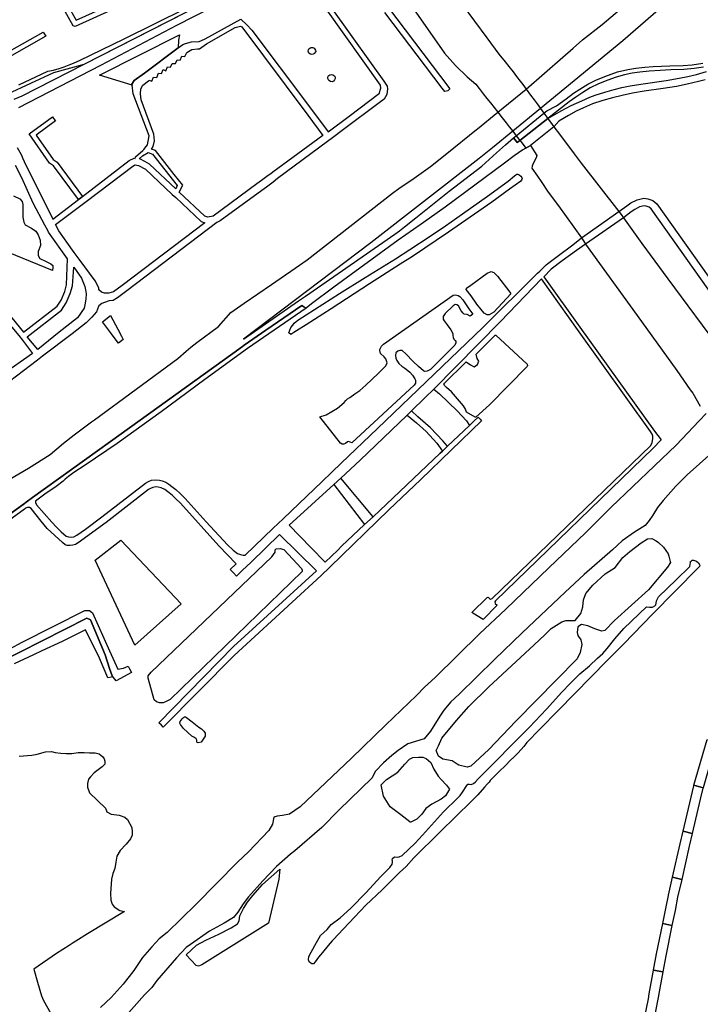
# Model space of a CAD drawing. Header units: metres. Extents: x 89872 to 99175, y 455036 to 468911.
# Tile 177 of 196: x 97183 to 97903, y 462748 to 463790. Entities that reach past the tile are written whole.
import ezdxf

# ---------------------------------------------------------------- set-up
doc = ezdxf.new("R2010")
doc.units = ezdxf.units.M
doc.layers.add('Spoorbaandeel', color=10, linetype='Continuous')
doc.layers.add('Wegdeel doorgaand', color=1, linetype='Continuous')
doc.layers.add('Waterdeel', color=7, linetype='Continuous', true_color=0x00aaff)
doc.layers.add('Wegdeel', color=7, linetype='Continuous', true_color=0x9a9a9a)

msp = doc.modelspace()

# ---------------------------------------------------------------- linework, layer by layer
at = {"layer": 'Spoorbaandeel', "color": 255, "lineweight": -3}
for points in [[(97906.4, 462976.9), (97896.8, 462979.7), (97910.6, 463027.8), (97920.3, 463025)], [(97891.8, 462915), (97883.8, 462879.8), (97874.1, 462882), (97882, 462917.3), (97882, 462917.3), (97885.2, 462930.8), (97895, 462928.5)], [(97867, 462799), (97863.9, 462782.1), (97854.1, 462783.8), (97857.1, 462800.9), (97857.2, 462801), (97863.7, 462833), (97873.5, 462831)]]:
    msp.add_lwpolyline(points, close=True, dxfattribs=at)
at = {"layer": 'Spoorbaandeel', "color": 7, "lineweight": -3}
for points in [[(97906.3, 462976.5), (97903.5, 462964.7), (97895, 462928.5), (97885.2, 462930.8), (97893.8, 462967), (97896.6, 462978.9), (97896.7, 462979.1), (97896.8, 462979.7), (97906.4, 462976.9)], [(97879.5, 462860.9), (97876.7, 462847), (97873.5, 462831), (97863.7, 462833), (97866.9, 462849), (97869.7, 462862.9), (97869.8, 462863), (97874.1, 462882), (97883.8, 462879.8)], [(97859.4, 462756.7), (97859.3, 462756.6), (97858.3, 462751.3), (97854.5, 462732.9), (97844.7, 462734.8), (97848.5, 462753.3), (97849.5, 462758.5), (97854.1, 462783.8), (97863.9, 462782.1)]]:
    msp.add_lwpolyline(points, close=True, dxfattribs=at)
at = {"layer": 'Waterdeel', "lineweight": -3}
for p, q in [((97630.4, 463717.5), (97569.5, 463797.9)), ((97572.5, 463804.1), (97638.4, 463717.1)), ((97267.6, 463731.3), (97352.4, 463774.2)), ((97352.4, 463774.2), (97351.4, 463768.4)), ((97351.4, 463768.4), (97350.8, 463760.5)), ((97350.8, 463760.5), (97315.3, 463733.4)), ((97488.4, 463756.8), (97488.7, 463758.1)), ((97489.3, 463754.7), (97488.4, 463756.8)), ((97488.7, 463758.1), (97489.3, 463759.2)), ((97489.3, 463759.2), (97490.3, 463760.1)), ((97490.8, 463753.6), (97489.3, 463754.7)), ((97490.3, 463760.1), (97491.7, 463760.8)), ((97492.2, 463753.3), (97490.8, 463753.6)), ((97491.7, 463760.8), (97493.3, 463760.8)), ((97493.7, 463753.5), (97492.2, 463753.3)), ((97493.3, 463760.8), (97494.8, 463760)), ((97494.4, 463753.9), (97493.7, 463753.5)), ((97495, 463754.2), (97494.4, 463753.9)), ((97494.8, 463760), (97495.7, 463759.1)), ((97496.5, 463756.5), (97495, 463754.2)), ((97495.7, 463759.1), (97496.3, 463757.9)), ((97496.3, 463757.9), (97496.5, 463756.5)), ((97302.1, 463720.7), (97267.6, 463731.3)), ((97315.3, 463733.4), (97304.3, 463725.7)), ((97510.5, 463731.1), (97511.3, 463731.6)), ((97511.3, 463731.6), (97513.3, 463732)), ((97513.3, 463732), (97514.7, 463731.9)), ((97514.7, 463731.9), (97516.2, 463730.6)), ((97304.3, 463725.7), (97302, 463721.9)), ((97302, 463721.9), (97302.1, 463720.7)), ((97509.2, 463728.9), (97509.7, 463730.2)), ((97509.2, 463727.9), (97509.2, 463728.9)), ((97509.5, 463727), (97509.2, 463727.9)), ((97510.5, 463725.7), (97509.5, 463727)), ((97509.7, 463730.2), (97510.5, 463731.1)), ((97512, 463724.6), (97510.5, 463725.7)), ((97513.9, 463724.5), (97512, 463724.6)), ((97515.2, 463725.2), (97513.9, 463724.5)), ((97516.4, 463726.4), (97515.2, 463725.2)), ((97516.2, 463730.6), (97516.9, 463729.3)), ((97517.1, 463728), (97516.4, 463726.4)), ((97516.9, 463729.3), (97517.1, 463728)), ((97633.1, 463714), (97630.4, 463717.5)), ((97636.4, 463714.9), (97633.1, 463714)), ((97638.4, 463717.1), (97636.4, 463714.9)), ((97678.3, 463603.2), (97700.2, 463619.3)), ((97700.2, 463619.3), (97706.7, 463624.8)), ((97713.5, 463619.3), (97701.6, 463610.7)), ((97706.7, 463624.8), (97708.1, 463626)), ((97708.1, 463626), (97709.4, 463626.4)), ((97709.4, 463626.4), (97710.5, 463626.4)), ((97710.5, 463626.4), (97711.8, 463625.9)), ((97711.8, 463625.9), (97713.4, 463624.3)), ((97713.4, 463624.3), (97714.6, 463623)), ((97714.1, 463620.3), (97713.5, 463619.3)), ((97714.7, 463621.2), (97714.1, 463620.3)), ((97714.6, 463623), (97714.9, 463622.1)), ((97714.9, 463622.1), (97714.7, 463621.2)), ((97701.6, 463610.7), (97682.8, 463597)), ((97176.6, 463603.8), (97183.4, 463600.5)), ((97183.4, 463600.5), (97185.8, 463597.5)), ((97185.8, 463597.5), (97186.6, 463594.4)), ((97682.8, 463597), (97637, 463565)), ((97651.8, 463584.4), (97678.3, 463603.2)), ((97186.6, 463594.4), (97186.4, 463587.4)), ((97186.4, 463587.4), (97186.5, 463581.1)), ((97186.5, 463581.1), (97187.6, 463575.7)), ((97187.6, 463575.7), (97189, 463572.8)), ((97633.9, 463571.9), (97651.8, 463584.4)), ((97189, 463572.8), (97195.7, 463569.4)), ((97195.7, 463569.4), (97200.3, 463566.1)), ((97200.3, 463566.1), (97202.9, 463562.4)), ((97637, 463565), (97598.9, 463539.4)), ((97617.5, 463560.9), (97633.9, 463571.9)), ((97202.9, 463562.4), (97204.8, 463556.6)), ((97204.8, 463556.6), (97205.3, 463550.9)), ((97595.9, 463546.7), (97617.5, 463560.9)), ((97217.8, 463524.6), (97171.2, 463543.7)), ((97205.3, 463550.9), (97202.9, 463544.6)), ((97202.9, 463544.6), (97202.9, 463540.3)), ((97580.8, 463536.8), (97595.9, 463546.7)), ((97202.9, 463540.3), (97204.4, 463537.1)), ((97204.4, 463537.1), (97210.6, 463534.5)), ((97210.6, 463534.5), (97216.3, 463531.7)), ((97548.9, 463517.3), (97580.8, 463536.8)), ((97598.9, 463539.4), (97586, 463531.3)), ((97216.3, 463531.7), (97218.1, 463529.8)), ((97218.3, 463527.9), (97217.8, 463524.6)), ((97218.1, 463529.8), (97218.3, 463527.9)), ((97586, 463531.3), (97553.4, 463510.5)), ((97677.9, 463521.9), (97682.1, 463523.6)), ((97682.1, 463523.6), (97684.8, 463522.5)), ((97521.6, 463500.2), (97548.9, 463517.3)), ((97660.5, 463509.1), (97677.9, 463521.9)), ((97684.8, 463522.5), (97688.8, 463518.6)), ((97688.8, 463518.6), (97701.8, 463501.8)), ((97553.4, 463510.5), (97512.9, 463483.8)), ((97655.8, 463504.4), (97655.9, 463506)), ((97661.1, 463497.8), (97655.8, 463504.4)), ((97655.9, 463506), (97660.5, 463509.1)), ((97477.5, 463472), (97521.6, 463500.2)), ((97568.2, 463446.5), (97642, 463498.3)), ((97642, 463498.3), (97644.4, 463498.7)), ((97644.4, 463498.7), (97647.1, 463498.1)), ((97647.1, 463498.1), (97649, 463497)), ((97649, 463497), (97652.2, 463493.5)), ((97652.2, 463493.5), (97656.3, 463487.1)), ((97666.9, 463489), (97661.1, 463497.8)), ((97702.8, 463499.8), (97685, 463480.4)), ((97701.8, 463501.8), (97702.8, 463499.8)), ((97512.9, 463483.8), (97486.2, 463467)), ((97642, 463487.3), (97633.4, 463478.9)), ((97644.2, 463488.4), (97642, 463487.3)), ((97645.9, 463488.3), (97644.2, 463488.4)), ((97647.4, 463487.1), (97645.9, 463488.3)), ((97650.3, 463482), (97647.4, 463487.1)), ((97652.5, 463479.3), (97650.3, 463482)), ((97656.3, 463487.1), (97658.4, 463484)), ((97658.4, 463484), (97662.8, 463478.2)), ((97671.6, 463483.4), (97666.9, 463489)), ((97674.8, 463479.4), (97671.6, 463483.4)), ((97270.7, 463470.2), (97279.4, 463476.8)), ((97279.4, 463476.8), (97286.9, 463462.5)), ((97475.7, 463470.4), (97477.5, 463472)), ((97633.4, 463478.9), (97631.5, 463475.9)), ((97631.5, 463475.9), (97631.5, 463473.2)), ((97631.5, 463473.2), (97632.4, 463471.4)), ((97632.4, 463471.4), (97635.7, 463467)), ((97653.7, 463478.5), (97652.5, 463479.3)), ((97656.8, 463477.8), (97653.7, 463478.5)), ((97660, 463476.1), (97656.8, 463477.8)), ((97662.8, 463478.2), (97660, 463476.1)), ((97677.8, 463477.5), (97674.8, 463479.4)), ((97679.9, 463477.5), (97677.8, 463477.5)), ((97685, 463480.4), (97679.9, 463477.5)), ((97280.4, 463457.4), (97270.7, 463470.2)), ((97286.9, 463462.5), (97290.9, 463454.9)), ((97467.9, 463458.6), (97470.3, 463464.1)), ((97470.3, 463464.1), (97472.4, 463466.8)), ((97472.4, 463466.8), (97473.8, 463468.8)), ((97476, 463460.6), (97473.3, 463459)), ((97473.8, 463468.8), (97475.7, 463470.4)), ((97486.2, 463467), (97476, 463460.6)), ((97635.7, 463467), (97639.3, 463461.6)), ((97639.3, 463461.6), (97641.5, 463457.8)), ((97285.3, 463450.8), (97280.4, 463457.4)), ((97287.8, 463447.5), (97285.3, 463450.8)), ((97292.8, 463451.4), (97287.8, 463447.5)), ((97290.9, 463454.9), (97292.8, 463451.4)), ((97470.1, 463456.9), (97467.9, 463458.6)), ((97473.3, 463459), (97470.1, 463456.9)), ((97641.5, 463457.8), (97641.6, 463455.7)), ((97641.6, 463455.7), (97641.9, 463453.6)), ((97641.9, 463453.6), (97642.8, 463451.8)), ((97642.8, 463451.8), (97644.2, 463450.4)), ((97644.2, 463450.4), (97644.6, 463449.3)), ((97666.2, 463435.8), (97686.3, 463456.2)), ((97686.3, 463456.2), (97687.1, 463456.2)), ((97687.1, 463456.2), (97720.2, 463425.3)), ((97564.3, 463441), (97566, 463444.3)), ((97564.3, 463439.7), (97564.3, 463441)), ((97565, 463436.8), (97564.3, 463439.7)), ((97566, 463444.3), (97568.2, 463446.5)), ((97585.5, 463439.8), (97583.3, 463439)), ((97588, 463439.7), (97585.5, 463439.8)), ((97591.7, 463436.2), (97588, 463439.7)), ((97643.6, 463445.6), (97617.8, 463419.7)), ((97644.6, 463447.8), (97643.6, 463445.6)), ((97644.6, 463449.3), (97644.6, 463447.8)), ((97568.9, 463433), (97565, 463436.8)), ((97570.5, 463431.2), (97568.9, 463433)), ((97572.2, 463426.9), (97570.5, 463431.2)), ((97581.3, 463437.3), (97581, 463434.7)), ((97581, 463434.7), (97581.3, 463431.7)), ((97583.3, 463439), (97581.3, 463437.3)), ((97581.3, 463431.7), (97582.3, 463429.3)), ((97582.3, 463429.3), (97584.6, 463426.2)), ((97599.7, 463428.2), (97591.7, 463436.2)), ((97667.3, 463431.3), (97666.2, 463435.8)), ((97669.1, 463428.7), (97667.3, 463431.3)), ((97562.7, 463415.5), (97570.7, 463423.5)), ((97570.7, 463423.5), (97572.2, 463426.9)), ((97584.6, 463426.2), (97587.6, 463423.2)), ((97587.6, 463423.2), (97590.8, 463421)), ((97590.8, 463421), (97593.8, 463418.6)), ((97593.8, 463418.6), (97596.2, 463416.8)), ((97605.2, 463422.8), (97599.7, 463428.2)), ((97610.6, 463418.5), (97605.2, 463422.8)), ((97612.1, 463417.7), (97610.6, 463418.5)), ((97617.8, 463419.7), (97614.5, 463417.8)), ((97631.9, 463404.6), (97655.6, 463427.9)), ((97655.6, 463427.9), (97660.1, 463424.6)), ((97660.1, 463424.6), (97664, 463422.7)), ((97664, 463422.7), (97667.8, 463424.9)), ((97667.8, 463424.9), (97669.1, 463428.7)), ((97720.4, 463422.9), (97680.4, 463382.4)), ((97720.2, 463425.3), (97720.6, 463423.8)), ((97720.6, 463423.8), (97720.4, 463422.9)), ((97549.6, 463403.3), (97562.7, 463415.5)), ((97596.2, 463416.8), (97598.8, 463413.6)), ((97598.8, 463413.6), (97601.3, 463410)), ((97601.3, 463410), (97601.9, 463408.3)), ((97601.9, 463408.3), (97602.2, 463406.9)), ((97614.5, 463417.8), (97612.1, 463417.7)), ((97600.6, 463403.3), (97534.8, 463342.2)), ((97538, 463393.8), (97543.2, 463397.6)), ((97543.2, 463397.6), (97549.6, 463403.3)), ((97602.2, 463405.2), (97600.6, 463403.3)), ((97602.2, 463406.9), (97602.2, 463405.2)), ((97612.1, 463389.6), (97621.4, 463399)), ((97621.4, 463399), (97627.4, 463393.8)), ((97632.6, 463402.9), (97631.9, 463404.6)), ((97634.9, 463400.5), (97632.6, 463402.9)), ((97640.3, 463396.2), (97634.9, 463400.5)), ((97528.3, 463386.9), (97530.2, 463388.6)), ((97530.2, 463388.6), (97532.5, 463390.2)), ((97532.5, 463390.2), (97538, 463393.8)), ((97597.8, 463375.8), (97612.1, 463389.6)), ((97627.4, 463393.8), (97646.3, 463375.9)), ((97653, 463381.4), (97640.3, 463396.2)), ((97507.6, 463371.7), (97519.4, 463378.8)), ((97519.4, 463378.8), (97526.6, 463384.8)), ((97526.6, 463384.8), (97528.3, 463386.9)), ((97655, 463377.9), (97653, 463381.4)), ((97656.2, 463374.7), (97655, 463377.9)), ((97680.4, 463382.4), (97666, 463369.3)), ((97501, 463369.5), (97507.6, 463371.7)), ((97522.7, 463341.6), (97501, 463369.5)), ((97543.6, 463323.7), (97593.1, 463371.3)), ((97593.1, 463371.3), (97603.3, 463363.3)), ((97604.6, 463369.6), (97597.8, 463375.8)), ((97617.8, 463358), (97604.6, 463369.6)), ((97646.3, 463375.9), (97655.9, 463365.3)), ((97665.1, 463369.2), (97656.2, 463374.7)), ((97666, 463369.3), (97665.1, 463369.2)), ((97603.3, 463363.3), (97613.2, 463354.1)), ((97631.1, 463344.2), (97617.8, 463358)), ((97659.3, 463360.4), (97636.1, 463338.5)), ((97655.9, 463365.3), (97659.3, 463360.4)), ((97613.2, 463354.1), (97624.8, 463341.8)), ((97524.5, 463340.8), (97522.7, 463341.6)), ((97526.1, 463340.8), (97524.5, 463340.8)), ((97527.9, 463341.4), (97526.1, 463340.8)), ((97530.2, 463343), (97527.9, 463341.4)), ((97531.3, 463343.4), (97530.2, 463343)), ((97534.8, 463342.2), (97531.3, 463343.4)), ((97624.8, 463341.8), (97630.6, 463333.4)), ((97636.1, 463338.5), (97631.1, 463344.2)), ((97628.2, 463331.1), (97557.1, 463263.9)), ((97630.6, 463333.4), (97628.2, 463331.1)), ((97523, 463304.8), (97543.6, 463323.7)), ((97557.1, 463263.9), (97523, 463304.8)), ((97468.5, 463254.8), (97515.7, 463298.1)), ((97515.7, 463298.1), (97548.2, 463255.5)), ((97491.3, 463231.3), (97468.5, 463254.8)), ((97548.2, 463255.5), (97523.9, 463232.5)), ((97263.2, 463217.7), (97290.1, 463238.9)), ((97290.1, 463238.9), (97354.2, 463171.5)), ((97506.5, 463215.6), (97491.3, 463231.3)), ((97523.9, 463232.5), (97519.7, 463228.4)), ((97828.8, 463227.1), (97841, 463236.1)), ((97841, 463236.1), (97847.6, 463240.6)), ((97847.6, 463240.6), (97852.1, 463240.9)), ((97852.1, 463240.9), (97856.8, 463238.2)), ((97856.8, 463238.2), (97859.2, 463236.6)), ((97859.2, 463236.6), (97864.5, 463231.6)), ((97864.5, 463231.6), (97869.3, 463224.5)), ((97322.2, 463099.4), (97450, 463221.4)), ((97450, 463221.4), (97453.5, 463226.4)), ((97453.5, 463228.8), (97454.5, 463229.9)), ((97453.5, 463226.4), (97453.5, 463228.8)), ((97454.5, 463229.9), (97459.3, 463230.1)), ((97459.3, 463230.1), (97461.4, 463229.6)), ((97461.4, 463229.6), (97462.7, 463229.1)), ((97462.7, 463229.1), (97481.3, 463209)), ((97519.7, 463228.4), (97506.5, 463215.6)), ((97813.5, 463210.2), (97821.4, 463220.5)), ((97821.4, 463220.5), (97828.8, 463227.1)), ((97869.3, 463224.5), (97870.3, 463222.1)), ((97870.3, 463222.1), (97871.7, 463216.5)), ((97305.1, 463127.8), (97263.2, 463217.7)), ((97802.9, 463203.5), (97813.5, 463210.2)), ((97868.8, 463210.4), (97848.6, 463186.6)), ((97872, 463215.3), (97868.8, 463210.4)), ((97871.7, 463216.5), (97872, 463215.3)), ((97877.9, 463197), (97892.4, 463211.2)), ((97892.4, 463211.2), (97892.9, 463213.1)), ((97892.9, 463216), (97893.7, 463216.7)), ((97893.1, 463215.2), (97892.9, 463216)), ((97892.9, 463213.1), (97893.1, 463215.2)), ((97893.7, 463216.7), (97894.9, 463217.9)), ((97894.9, 463217.9), (97896.4, 463218)), ((97896.4, 463218), (97899.6, 463216.9)), ((97899.6, 463216.9), (97901.7, 463215.1)), ((97902.6, 463211.2), (97901.1, 463209.8)), ((97901.7, 463215.1), (97902.9, 463212.7)), ((97902.9, 463212.7), (97902.6, 463211.2)), ((97482, 463205.8), (97342.3, 463070.3)), ((97481.3, 463209), (97482, 463207.4)), ((97482, 463207.4), (97482, 463205.8)), ((97789.9, 463191.4), (97802.9, 463203.5)), ((97901.1, 463209.8), (97853, 463160.6)), ((97782.2, 463182.6), (97789.9, 463191.4)), ((97859.4, 463179), (97877.9, 463197)), ((97779.9, 463176), (97782.2, 463182.6)), ((97848.6, 463186.6), (97812.7, 463153.8)), ((97858, 463177), (97859.4, 463179)), ((97354.2, 463171.5), (97305.1, 463127.8)), ((97776.9, 463161.5), (97779.1, 463168.4)), ((97779.1, 463168.4), (97779.9, 463176)), ((97822.4, 463145.4), (97846.6, 463168.6)), ((97846.6, 463168.6), (97849.6, 463168)), ((97852.9, 463168), (97855.4, 463169.5)), ((97855.4, 463169.5), (97856.4, 463170.7)), ((97856.4, 463170.7), (97856.6, 463172.2)), ((97856.6, 463172.2), (97857.1, 463174.8)), ((97857.1, 463174.8), (97858, 463177)), ((97771.1, 463153.8), (97776.9, 463161.5)), ((97853, 463160.6), (97822.7, 463129.4)), ((97849.6, 463168), (97852.9, 463168)), ((97139.3, 463098.1), (97254.2, 463156.3)), ((97254.2, 463156.3), (97258, 463154.5)), ((97258, 463154.5), (97273.5, 463117.6)), ((97745.5, 463145.6), (97756.8, 463152.7)), ((97756.8, 463152.7), (97761.1, 463153.8)), ((97761.1, 463153.8), (97771.1, 463153.8)), ((97777.7, 463149.6), (97774, 463147.2)), ((97784.6, 463148.2), (97777.7, 463149.6)), ((97792, 463145.3), (97784.6, 463148.2)), ((97812.7, 463153.8), (97802.3, 463143.5)), ((97252.7, 463144.2), (97228.2, 463131.6)), ((97267.5, 463114.2), (97252.7, 463144.2)), ((97727.5, 463128.1), (97738.8, 463138.7)), ((97738.8, 463138.7), (97745.5, 463145.6)), ((97774, 463147.2), (97773, 463141.4)), ((97773, 463141.4), (97774, 463137.9)), ((97774, 463137.9), (97776.9, 463133.4)), ((97799.4, 463142.7), (97792, 463145.3)), ((97802.3, 463143.5), (97799.4, 463142.7)), ((97813.1, 463134.5), (97822.4, 463145.4)), ((97228.2, 463131.6), (97206.5, 463121.8)), ((97679.6, 463083.7), (97727.5, 463128.1)), ((97778, 463128.7), (97776.4, 463120.2)), ((97776.9, 463133.4), (97778, 463128.7)), ((97805, 463124.3), (97813.1, 463134.5)), ((97822.7, 463129.4), (97805.4, 463111.8)), ((97197.7, 463117.5), (97177.2, 463107.9)), ((97206.5, 463121.8), (97197.7, 463117.5)), ((97273.5, 463117.6), (97278.3, 463103.3)), ((97776.4, 463120.2), (97773, 463113.3)), ((97794.8, 463114), (97800.2, 463119)), ((97800.2, 463119), (97805, 463124.3)), ((97276.5, 463093.1), (97267.5, 463114.2)), ((97773, 463113.3), (97708.2, 463047.4)), ((97805.4, 463111.8), (97753.2, 463058.5)), ((97775.9, 463097.4), (97786.2, 463106.1)), ((97786.2, 463106.1), (97794.8, 463114)), ((97278.3, 463103.3), (97281, 463095.4)), ((97281, 463095.4), (97280.4, 463093.8)), ((97319.1, 463092.8), (97319.3, 463095.5)), ((97319.3, 463095.5), (97322.2, 463099.4)), ((97765.8, 463087.4), (97775.9, 463097.4)), ((97280.4, 463093.8), (97276.5, 463093.1)), ((97325.4, 463069.8), (97319.1, 463092.8)), ((97756.9, 463077.9), (97765.8, 463087.4)), ((97658.4, 463062.8), (97679.6, 463083.7)), ((97740.8, 463060.1), (97756.9, 463077.9)), ((97327.8, 463067.7), (97325.4, 463069.8)), ((97331.2, 463066.9), (97327.8, 463067.7)), ((97334.9, 463066.9), (97331.2, 463066.9)), ((97338.9, 463068.5), (97334.9, 463066.9)), ((97342.3, 463070.3), (97338.9, 463068.5)), ((97645.4, 463048), (97658.4, 463062.8)), ((97722.6, 463041), (97740.8, 463060.1)), ((97753.2, 463058.5), (97733.5, 463038.9)), ((97352.8, 463045.4), (97353.1, 463047)), ((97353.2, 463043.8), (97352.8, 463045.4)), ((97353.1, 463047), (97355.3, 463049.7)), ((97356.7, 463039.6), (97353.2, 463043.8)), ((97355.3, 463049.7), (97356.6, 463051.3)), ((97356.6, 463051.3), (97357.7, 463051.8)), ((97357.7, 463051.8), (97358.6, 463051.9)), ((97358.6, 463051.9), (97359.6, 463051.4)), ((97359.6, 463051.4), (97365.8, 463046.7)), ((97365.8, 463046.7), (97372.8, 463041.1)), ((97630.1, 463029.2), (97645.4, 463048)), ((97708.2, 463047.4), (97679.8, 463017.5)), ((97365.2, 463031.5), (97356.7, 463039.6)), ((97372.8, 463041.1), (97375.5, 463039.1)), ((97375.5, 463039.1), (97377.9, 463036.9)), ((97377.9, 463036.9), (97379.6, 463034.7)), ((97379.6, 463034.7), (97379.4, 463031.5)), ((97668.5, 462986.3), (97722.6, 463041)), ((97733.5, 463038.9), (97720, 463024.6)), ((97368.1, 463029.9), (97365.2, 463031.5)), ((97369.8, 463028.5), (97368.1, 463029.9)), ((97370.6, 463027.2), (97369.8, 463028.5)), ((97370.6, 463026.3), (97370.6, 463027.2)), ((97370.6, 463025.6), (97370.6, 463026.3)), ((97371.1, 463024.9), (97370.6, 463025.6)), ((97372.2, 463024.5), (97371.1, 463024.9)), ((97375.4, 463025), (97372.2, 463024.5)), ((97379.4, 463031.5), (97375.4, 463025)), ((97626.4, 463021.2), (97630.1, 463029.2)), ((97720, 463024.6), (97716.7, 463020.4)), ((97195.9, 463011.3), (97201.8, 463012.5)), ((97201.8, 463012.5), (97210.4, 463014.8)), ((97210.4, 463014.8), (97216.8, 463015.2)), ((97216.8, 463015.2), (97220.7, 463014.1)), ((97220.7, 463014.1), (97226.9, 463013.6)), ((97226.9, 463013.6), (97232.4, 463013.2)), ((97232.4, 463013.2), (97238.4, 463013.2)), ((97238.4, 463013.2), (97244.9, 463014.3)), ((97244.9, 463014.3), (97251.5, 463014.3)), ((97251.5, 463014.3), (97257.1, 463013.9)), ((97257.1, 463013.9), (97263.1, 463013.9)), ((97263.1, 463013.9), (97267.2, 463012.7)), ((97267.2, 463012.7), (97270.9, 463010)), ((97624, 463016.2), (97626.4, 463021.2)), ((97626.4, 463010.4), (97624, 463016.2)), ((97679.8, 463017.5), (97660.8, 462999.8)), ((97710.7, 463013.7), (97707, 463009.8)), ((97716.7, 463020.4), (97710.7, 463013.7)), ((97182.5, 463010.2), (97195.9, 463011.3)), ((97273.2, 463001.9), (97270.6, 462999.1)), ((97270.9, 463010), (97272.7, 463007.6)), ((97272.7, 463007.6), (97273.2, 463004.9)), ((97273.2, 463004.9), (97273.2, 463001.9)), ((97583.5, 462993.5), (97590.9, 463001.7)), ((97590.9, 463001.7), (97595.7, 463007)), ((97595.7, 463007), (97599.1, 463008.8)), ((97599.1, 463008.8), (97605.2, 463009.3)), ((97605.2, 463009.3), (97609.7, 463009.3)), ((97609.7, 463009.3), (97613.2, 463008)), ((97613.2, 463008), (97618.2, 463003.5)), ((97618.2, 463003.5), (97621.6, 462996.4)), ((97630.9, 463007.2), (97626.4, 463010.4)), ((97640.7, 463005.4), (97630.9, 463007.2)), ((97646.2, 463001.7), (97640.7, 463005.4)), ((97647.8, 463000.6), (97646.2, 463001.7)), ((97701.9, 463005.2), (97697.5, 463000.7)), ((97707, 463009.8), (97701.9, 463005.2)), ((97262.1, 462992.5), (97258, 462988.5)), ((97270.6, 462999.1), (97262.1, 462992.5)), ((97571.4, 462985.5), (97583.5, 462993.5)), ((97621.6, 462996.4), (97626.1, 462989)), ((97656.6, 462998.5), (97647.8, 463000.6)), ((97660.8, 462999.8), (97656.6, 462998.5)), ((97690.3, 462993.8), (97684.2, 462987.7)), ((97697.5, 463000.7), (97690.3, 462993.8)), ((97255.9, 462986), (97254.8, 462981.4)), ((97254.8, 462981.4), (97254.8, 462977.3)), ((97258, 462988.5), (97255.9, 462986)), ((97565.8, 462980), (97571.4, 462985.5)), ((97626.1, 462989), (97629.3, 462985.5)), ((97629.3, 462985.5), (97634.9, 462979.7)), ((97656.5, 462979.3), (97657.4, 462980.8)), ((97657.4, 462980.8), (97659.2, 462980.5)), ((97661, 462980.3), (97663.4, 462981.2)), ((97663.4, 462981.2), (97665.4, 462983.2)), ((97665.4, 462983.2), (97668.5, 462986.3)), ((97678, 462980.8), (97675, 462977.6)), ((97680, 462982.7), (97678, 462980.8)), ((97681.1, 462984.6), (97680, 462982.7)), ((97684.2, 462987.7), (97681.1, 462984.6)), ((97254.8, 462977.3), (97257.1, 462971.3)), ((97257.1, 462971.3), (97274.1, 462955.2)), ((97568.2, 462967.8), (97565.8, 462980)), ((97638, 462975.2), (97633.8, 462968.3)), ((97634.9, 462979.7), (97638, 462975.2)), ((97649.3, 462968.5), (97651.9, 462972)), ((97651.9, 462972), (97656.5, 462979.3)), ((97659.2, 462980.5), (97661, 462980.3)), ((97675, 462977.6), (97667.9, 462969.2)), ((97575.3, 462956.7), (97568.2, 462967.8)), ((97629.3, 462964.6), (97619.2, 462959.6)), ((97661.3, 462962.8), (97628.3, 462930.2)), ((97633.8, 462968.3), (97629.3, 462964.6)), ((97631.8, 462951.5), (97646.9, 462966.2)), ((97646.9, 462966.2), (97649.3, 462968.5)), ((97667.9, 462969.2), (97661.3, 462962.8)), ((97274.1, 462955.2), (97275.5, 462951.5)), ((97275.5, 462951.5), (97279.9, 462949)), ((97586.7, 462948), (97575.3, 462956.7)), ((97612.9, 462954.8), (97608.9, 462948.8)), ((97609.4, 462926.6), (97631.8, 462951.5)), ((97619.2, 462959.6), (97612.9, 462954.8)), ((97279.9, 462949), (97288.4, 462947.8)), ((97288.4, 462947.8), (97294.6, 462945.7)), ((97294.6, 462945.7), (97297.3, 462943.2)), ((97297.3, 462943.2), (97301.7, 462934.7)), ((97596.2, 462940.6), (97586.7, 462948)), ((97596.6, 462940.1), (97596.2, 462940.6)), ((97603.6, 462943.5), (97596.6, 462940.1)), ((97608.9, 462948.8), (97603.6, 462943.5)), ((97301.7, 462934.7), (97302.2, 462930.1)), ((97302.2, 462930.1), (97302.2, 462926.6)), ((97628.3, 462930.2), (97600.4, 462902.8)), ((97300.6, 462922.7), (97296, 462917.2)), ((97302.2, 462926.6), (97300.6, 462922.7)), ((97588.1, 462905.2), (97601.7, 462918.2)), ((97601.7, 462918.2), (97609.4, 462926.6)), ((97289.5, 462910.3), (97286.1, 462904.5)), ((97296, 462917.2), (97289.5, 462910.3)), ((97285.1, 462898.1), (97283.8, 462891.2)), ((97286.1, 462904.5), (97285.1, 462898.1)), ((97577.3, 462900.1), (97577.9, 462901.9)), ((97577.7, 462899.3), (97577.3, 462900.1)), ((97577.3, 462895.8), (97577.8, 462897.8)), ((97577.8, 462897.8), (97577.7, 462899.3)), ((97577.9, 462901.9), (97579.7, 462903.6)), ((97579.7, 462903.6), (97582.7, 462903.3)), ((97582.7, 462903.3), (97584.9, 462903.8)), ((97584.9, 462903.8), (97588.1, 462905.2)), ((97600.4, 462902.8), (97592.1, 462893.6)), ((97283.8, 462891.2), (97281.9, 462886.1)), ((97440.2, 462874.3), (97458.5, 462890.5)), ((97458.5, 462890.5), (97457.6, 462880.1)), ((97565.1, 462882.6), (97574.8, 462892.3)), ((97585.1, 462887), (97566.9, 462868.9)), ((97574.8, 462892.3), (97577.3, 462895.8)), ((97592.1, 462893.6), (97585.1, 462887)), ((97280.5, 462879.9), (97279.2, 462865)), ((97281.9, 462886.1), (97280.5, 462879.9)), ((97457.6, 462880.1), (97446.4, 462833.4)), ((97550, 462866), (97565.1, 462882.6)), ((97430, 462862.9), (97440.2, 462874.3)), ((97533.6, 462849.2), (97550, 462866)), ((97566.9, 462868.9), (97549.6, 462852.4)), ((97279.2, 462865), (97279.6, 462857.8)), ((97279.6, 462857.8), (97281.2, 462853.7)), ((97420, 462849), (97424.4, 462855.8)), ((97424.4, 462855.8), (97430, 462862.9)), ((97294.2, 462845.8), (97255, 462822.2)), ((97281.2, 462853.7), (97283.3, 462850.7)), ((97283.3, 462850.7), (97289.3, 462847)), ((97289.3, 462847), (97294.2, 462845.8)), ((97416.1, 462841.4), (97420, 462849)), ((97522.4, 462839), (97533.6, 462849.2)), ((97549.6, 462852.4), (97537.6, 462839.8)), ((97413.7, 462832.8), (97415.3, 462836)), ((97415.3, 462836), (97416.1, 462841.4)), ((97512.9, 462832), (97522.4, 462839)), ((97537.6, 462839.8), (97525.8, 462827.3)), ((97446.4, 462833.4), (97375.9, 462789.2)), ((97393.8, 462821.9), (97407, 462828.4)), ((97407, 462828.4), (97413.7, 462832.8)), ((97501.7, 462820.3), (97508.5, 462826.9)), ((97508.5, 462826.9), (97512.9, 462832)), ((97525.8, 462827.3), (97514.9, 462815.7)), ((97242.5, 462814.3), (97239.8, 462812.6)), ((97255, 462822.2), (97242.5, 462814.3)), ((97370.4, 462810), (97380.1, 462815.4)), ((97380.1, 462815.4), (97393.8, 462821.9)), ((97497.3, 462812.9), (97501.7, 462820.3)), ((97513.9, 462814.6), (97509.5, 462809.7)), ((97514.9, 462815.7), (97513.9, 462814.6)), ((97235.4, 462809.9), (97222.1, 462801.5)), ((97239.8, 462812.6), (97235.4, 462809.9)), ((97359.5, 462800), (97370.4, 462810)), ((97491.8, 462802.7), (97497.3, 462812.9)), ((97509.5, 462809.7), (97503.6, 462802.4)), ((97222.1, 462801.5), (97198.2, 462784.8)), ((97370.1, 462788.7), (97359.5, 462800)), ((97488.8, 462794.5), (97489.2, 462798.1)), ((97489.7, 462792.5), (97488.8, 462794.5)), ((97489.2, 462798.1), (97491.8, 462802.7)), ((97499.4, 462797.3), (97495.9, 462792.5)), ((97503.6, 462802.4), (97499.4, 462797.3)), ((97198.2, 462784.8), (97202.2, 462771)), ((97372.4, 462788), (97370.1, 462788.7)), ((97375.9, 462789.2), (97372.4, 462788)), ((97491.4, 462791), (97489.7, 462792.5)), ((97492.4, 462790.4), (97491.4, 462791)), ((97494.1, 462790.4), (97492.4, 462790.4)), ((97495.9, 462792.5), (97494.1, 462790.4)), ((97202.2, 462771), (97206.4, 462756.4)), ((97206.4, 462756.4), (97208.3, 462751.4)), ((97208.3, 462751.4), (97216.1, 462737.8))]:
    msp.add_line(p, q, dxfattribs=at)
for points in [[(97625.5, 463842), (97677.7, 463771), (97690.4, 463753.8), (97697, 463745.4), (97700.8, 463740.6), (97705.3, 463734.8), (97709, 463730), (97713, 463724.9), (97715.6, 463721.4), (97719.2, 463716.5), (97723.8, 463710.3), (97727.6, 463705.2), (97730.8, 463700.9), (97734.2, 463696.2), (97737.9, 463691.1), (97740.9, 463687.1), (97742.1, 463685.4), (97743.6, 463683.4), (97744.8, 463681.8), (97748.6, 463676.7), (97754.3, 463669.1), (97769.9, 463648.2), (97777.4, 463638.3), (97817.4, 463586.9), (97819.7, 463583.8), (97822.1, 463580.5), (97841.5, 463553.2), (97869, 463515.6), (97926.5, 463438)], [(97594.9, 463808.6), (97632.7, 463754.7), (97644.4, 463741.6), (97656.8, 463729.7), (97665.8, 463721.9), (97669.4, 463717.2), (97673.8, 463711.5), (97677.7, 463706.7), (97681.5, 463702.1), (97689.3, 463692.2), (97693.9, 463686.2), (97698, 463681), (97701.3, 463676.8), (97705, 463672.1), (97708.7, 463667.3), (97711.5, 463663.6), (97712.5, 463662.3), (97713.8, 463660.7), (97718.9, 463654.2), (97723.8, 463657), (97730.5, 463646.4), (97729.9, 463643.7), (97726.3, 463637.2), (97725.5, 463635), (97725.2, 463632.8), (97731.3, 463624.3), (97735.1, 463618.9), (97742.4, 463607.6), (97753.4, 463592.9), (97777.9, 463559), (97779.7, 463556), (97781.9, 463552.5), (97836.8, 463477), (97878.5, 463418.6), (97892.8, 463398.2), (97895.6, 463394.8), (97903.5, 463380.9)], [(97909.8, 463373.1), (97902.3, 463365.3), (97877.8, 463339.6), (97809.1, 463273.9), (97782, 463246.8), (97743.2, 463209.7), (97697.8, 463165.8), (97669.9, 463139.8), (97622.8, 463093.6), (97611.6, 463083.4), (97603.3, 463074.5), (97570.5, 463043.5), (97534.5, 463008.3), (97480, 462956.6), (97468.7, 462948.8), (97461.2, 462947.4), (97455.7, 462946.8), (97452.2, 462945.6), (97450.8, 462938.4), (97446.7, 462931.7), (97425.2, 462908.9), (97413.7, 462898), (97369.6, 462853.2), (97339.4, 462823.7), (97330.7, 462817), (97322.9, 462808.3), (97313, 462797), (97304, 462783.3), (97292.7, 462768.8), (97280, 462754.9), (97268.7, 462744.2)], [(97915.5, 463331.4), (97889.7, 463308.2), (97877.5, 463296.3), (97864.1, 463281.1), (97858, 463273.6), (97853.3, 463265.5), (97849.4, 463259.9), (97845, 463254.5), (97834, 463247.4), (97820.9, 463238.4), (97810.6, 463228.8), (97780.6, 463202.7), (97760.3, 463184), (97714.9, 463140.9), (97685.8, 463112.8), (97648.2, 463076), (97639.5, 463067.9), (97632, 463058.9), (97627.9, 463052.8), (97618.1, 463036.8), (97611.1, 463028.7), (97594, 463023.2), (97583.6, 463016.2), (97576.9, 463011), (97568.2, 463003.2), (97559.5, 462994.2), (97556.3, 462987.5), (97520.9, 462953.2), (97502.9, 462934.9), (97474.5, 462910.1), (97469.9, 462906.6), (97455.1, 462893.6), (97440.6, 462878.2), (97425.5, 462861.4), (97419.7, 462853.8), (97414.2, 462845.1), (97409.3, 462839.6), (97399.7, 462833.5), (97384.1, 462825.1), (97364.1, 462811), (97359.4, 462807.6), (97349.1, 462796.6), (97328.4, 462772.8), (97323.2, 462765.5), (97315.1, 462757.7), (97290.7, 462729.8)]]:
    msp.add_lwpolyline(points, dxfattribs=at)
at = {"layer": 'Wegdeel'}
for p, q in [((97431.8, 463835.1), (97250.9, 463742.8)), ((97293, 463769.7), (97359.3, 463802.2)), ((97247.2, 463747.3), (97293, 463769.7)), ((97250.9, 463742.8), (97218.9, 463734)), ((97230.2, 463740.3), (97235.4, 463742.2)), ((97235.4, 463742.2), (97240.2, 463744.1)), ((97240.2, 463744.1), (97247.2, 463747.3)), ((97218.9, 463734), (97170.3, 463711.4)), ((97182.2, 463721.3), (97213.1, 463735.6)), ((97213.1, 463735.6), (97218.8, 463736.6)), ((97218.8, 463736.6), (97225.1, 463738.4)), ((97225.1, 463738.4), (97230.2, 463740.3)), ((97193.1, 463669.3), (97217.8, 463687.3)), ((97221, 463682.9), (97200.6, 463668)), ((97217.8, 463687.3), (97219.1, 463685.5)), ((97219.1, 463685.5), (97221, 463682.9)), ((97214.8, 463638.2), (97193.1, 463669.3)), ((97200.6, 463668), (97218.7, 463642.1)), ((97219, 463635.3), (97214.8, 463638.2)), ((97218.7, 463642.1), (97222.8, 463639.2)), ((97222.8, 463639.2), (97249.7, 463602.9)), ((97245.4, 463599.6), (97219, 463635.3)), ((97247.8, 463601.4), (97245.4, 463599.6)), ((97249.7, 463602.9), (97247.8, 463601.4)), ((97825.7, 463592.9), (97830, 463596.1)), ((97830, 463596.1), (97836.7, 463599.5)), ((97836.7, 463599.5), (97843.8, 463601)), ((97843.8, 463601), (97847.8, 463600.5)), ((97847.8, 463600.5), (97853.4, 463598.8)), ((97853.4, 463598.8), (97857.4, 463595.1)), ((97777.9, 463559), (97817.4, 463586.9)), ((97817.4, 463586.9), (97825.7, 463592.9)), ((97830.4, 463586.6), (97822.1, 463580.5)), ((97834.2, 463589.3), (97830.4, 463586.6)), ((97839.3, 463592), (97834.2, 463589.3)), ((97844.1, 463593), (97839.3, 463592)), ((97846.1, 463592.7), (97844.1, 463593)), ((97849.4, 463591.7), (97846.1, 463592.7)), ((97851.4, 463589.8), (97849.4, 463591.7)), ((97931.5, 463476.9), (97851.4, 463589.8)), ((97857.4, 463595.1), (97937.1, 463482.8)), ((97822.1, 463580.5), (97781.9, 463552.5)), ((97768.5, 463551.7), (97777.9, 463559)), ((97753.4, 463540.3), (97768.5, 463551.7)), ((97772.4, 463545.7), (97757.4, 463534.8)), ((97781.9, 463552.5), (97772.4, 463545.7)), ((97742.1, 463531.9), (97753.4, 463540.3)), ((97757.4, 463534.8), (97745.6, 463526)), ((97731.2, 463521.6), (97733.5, 463523.9)), ((97733.5, 463523.9), (97740.3, 463530.6)), ((97745.6, 463526), (97737.8, 463518)), ((97740.3, 463530.6), (97742.1, 463531.9)), ((97673.3, 463464.2), (97731.2, 463521.6)), ((97735.4, 463515.6), (97692, 463470.7)), ((97773.5, 463462), (97735.4, 463515.6)), ((97737.8, 463518), (97776.1, 463464.4)), ((97486.2, 463484.8), (97424.4, 463442.1)), ((97443.7, 463461.4), (97481.8, 463487.4)), ((97481.8, 463487.4), (97483.9, 463486.2)), ((97483.9, 463486.2), (97486.2, 463484.8)), ((97692, 463470.7), (97621.4, 463399)), ((97420.6, 463445.5), (97443.7, 463461.4)), ((97561.7, 463357.2), (97673.3, 463464.2)), ((97850.6, 463354.1), (97773.5, 463462)), ((97776.1, 463464.4), (97854.9, 463354.3)), ((97424.4, 463442.1), (97379.1, 463409)), ((97408.6, 463436.8), (97418.9, 463444.2)), ((97418.9, 463444.2), (97420.6, 463445.5)), ((97279.2, 463343.5), (97408.6, 463436.8)), ((97379.1, 463409), (97332.8, 463374.8)), ((97621.4, 463399), (97612.1, 463389.6)), ((97612.1, 463389.6), (97597.8, 463375.8)), ((97332.8, 463374.8), (97286.5, 463341.4)), ((97593.1, 463371.3), (97543.6, 463323.7)), ((97597.8, 463375.8), (97593.1, 463371.3)), ((97663.6, 463364.5), (97668.5, 463369.2)), ((97668.5, 463369.2), (97670.6, 463367)), ((97670.6, 463367), (97672, 463365.5)), ((97523.4, 463320.6), (97561.7, 463357.2)), ((97672, 463365.5), (97607.6, 463303.4)), ((97636.1, 463338.5), (97659.3, 463360.4)), ((97659.3, 463360.4), (97663.6, 463364.5)), ((97852.5, 463351.4), (97850.6, 463354.1)), ((97853.1, 463349), (97852.5, 463351.4)), ((97852.7, 463342.5), (97853.3, 463346.4)), ((97853.3, 463346.4), (97853.1, 463349)), ((97854.9, 463354.3), (97862.2, 463345.1)), ((97196.8, 463284.1), (97279.2, 463343.5)), ((97286.5, 463341.4), (97252.5, 463318.4)), ((97630.6, 463333.4), (97636.1, 463338.5)), ((97683.1, 463177.2), (97851, 463339.2)), ((97853.7, 463336.4), (97686.8, 463174.8)), ((97851, 463339.2), (97852.7, 463342.5)), ((97862.2, 463345.1), (97853.7, 463336.4)), ((97557.1, 463263.9), (97628.2, 463331.1)), ((97628.2, 463331.1), (97630.6, 463333.4)), ((97252.5, 463318.4), (97240.6, 463310.5)), ((97503.3, 463301.3), (97523.4, 463320.6)), ((97543.6, 463323.7), (97523, 463304.8)), ((97234.7, 463306.3), (97231.4, 463303.6)), ((97240.6, 463310.5), (97234.7, 463306.3)), ((97523, 463304.8), (97515.7, 463298.1)), ((97221.7, 463295.8), (97209.7, 463287.6)), ((97229.2, 463301.4), (97221.7, 463295.8)), ((97231.4, 463303.6), (97229.2, 463301.4)), ((97270.1, 463263.6), (97316.4, 463299.2)), ((97316.4, 463299.2), (97319.5, 463301.1)), ((97319.5, 463301.1), (97322.8, 463302.4)), ((97321.7, 463293.8), (97319.6, 463292.8)), ((97324.1, 463294.8), (97321.7, 463293.8)), ((97322.8, 463302.4), (97326.9, 463302.9)), ((97327.1, 463295.4), (97324.1, 463294.8)), ((97326.9, 463302.9), (97331, 463302.6)), ((97329.8, 463295.3), (97327.1, 463295.4)), ((97332.9, 463294.4), (97329.8, 463295.3)), ((97331, 463302.6), (97334, 463301.8)), ((97336.8, 463292.6), (97332.9, 463294.4)), ((97334, 463301.8), (97337.9, 463300.3)), ((97337.9, 463300.3), (97339.8, 463299.1)), ((97339.8, 463299.1), (97341, 463298.3)), ((97341, 463298.3), (97344.1, 463296)), ((97344.1, 463296), (97348.3, 463292.5)), ((97515.7, 463298.1), (97468.5, 463254.8)), ((97470.5, 463269.9), (97503.3, 463301.3)), ((97607.6, 463303.4), (97574, 463271.3)), ((97190, 463279.2), (97196.8, 463284.1)), ((97209.7, 463287.6), (97200, 463280.3)), ((97319.6, 463292.8), (97274.6, 463257.8)), ((97340, 463290.2), (97336.8, 463292.6)), ((97344.5, 463286.5), (97340, 463290.2)), ((97348.6, 463282.7), (97344.5, 463286.5)), ((97348.3, 463292.5), (97352.9, 463288.4)), ((97352.9, 463288.4), (97358.3, 463283.1)), ((97358.3, 463283.1), (97380.5, 463258.4)), ((96983.7, 463130.4), (97188.4, 463278)), ((97189.5, 463272.8), (97188.2, 463271.9)), ((97188.4, 463278), (97190, 463279.2)), ((97191.5, 463273.5), (97189.5, 463272.8)), ((97193.4, 463273.6), (97191.5, 463273.5)), ((97195.4, 463272.5), (97193.4, 463273.6)), ((97205.8, 463259), (97195.4, 463272.5)), ((97200, 463280.3), (97200, 463279)), ((97200, 463279), (97201.1, 463276.5)), ((97201.1, 463276.5), (97217.3, 463258)), ((97353.2, 463278.2), (97348.6, 463282.7)), ((97394.1, 463233.1), (97353.2, 463278.2)), ((97188.2, 463271.9), (97082.5, 463195.5)), ((97252.7, 463250.6), (97270.1, 463263.6)), ((97461.9, 463261.6), (97470.5, 463269.9)), ((97574, 463271.3), (97511.5, 463210.4)), ((97548.2, 463255.5), (97557.1, 463263.9)), ((97212.4, 463251.5), (97205.8, 463259)), ((97217.3, 463258), (97222.3, 463252.7)), ((97222.3, 463252.7), (97227.1, 463247.7)), ((97274.6, 463257.8), (97245.1, 463236.1)), ((97380.5, 463258.4), (97403.1, 463234.2)), ((97421.8, 463223.2), (97451.6, 463251.8)), ((97451.6, 463251.8), (97461.9, 463261.6)), ((97468.5, 463254.8), (97491.3, 463231.3)), ((97523.9, 463232.5), (97548.2, 463255.5)), ((97228.5, 463236.6), (97212.4, 463251.5)), ((97227.1, 463247.7), (97232.4, 463243.4)), ((97232.4, 463243.4), (97234.7, 463242.5)), ((97234.7, 463242.5), (97237.5, 463242.3)), ((97237.5, 463242.3), (97240.5, 463242.7)), ((97240.5, 463242.7), (97243.8, 463244.4)), ((97243.8, 463244.4), (97252.7, 463250.6)), ((97458.2, 463244.9), (97428.1, 463215.8)), ((97497.4, 463206.7), (97458.2, 463244.9)), ((97231.2, 463234.2), (97228.5, 463236.6)), ((97233.5, 463233.3), (97231.2, 463234.2)), ((97236.7, 463233.4), (97233.5, 463233.3)), ((97239.4, 463233.6), (97236.7, 463233.4)), ((97242.2, 463234.5), (97239.4, 463233.6)), ((97245.1, 463236.1), (97242.2, 463234.5)), ((97412.2, 463213.9), (97394.1, 463233.1)), ((97403.1, 463234.2), (97409.2, 463228.4)), ((97491.3, 463231.3), (97506.5, 463215.6)), ((97519.7, 463228.4), (97523.9, 463232.5)), ((97409.2, 463228.4), (97413.7, 463225)), ((97413.7, 463225), (97416.8, 463223.7)), ((97416.8, 463223.7), (97419.7, 463223)), ((97419.7, 463223), (97421.8, 463223.2)), ((97506.5, 463215.6), (97519.7, 463228.4)), ((97406.1, 463208.1), (97412.2, 463213.9)), ((97428.1, 463215.8), (97418.8, 463206.8)), ((97511.5, 463210.4), (97502.4, 463201.6)), ((97409.5, 463204.3), (97406.1, 463208.1)), ((97412.6, 463200.9), (97409.5, 463204.3)), ((97409.6, 463126.3), (97497.4, 463206.7)), ((97502.4, 463201.6), (97410.1, 463116.9)), ((97418.8, 463206.8), (97412.6, 463200.9)), ((97677.8, 463178.4), (97679.1, 463178.6)), ((97679.1, 463178.6), (97680.5, 463177.4)), ((97661.6, 463162.4), (97677.8, 463178.4)), ((97688.4, 463170.1), (97673.8, 463155)), ((97680.5, 463177.4), (97681.3, 463176.6)), ((97681.3, 463176.6), (97683.1, 463177.2)), ((97686.8, 463174.8), (97686, 463173.6)), ((97686, 463173.6), (97686.4, 463172.1)), ((97686.4, 463172.1), (97688.4, 463170.1)), ((97185.8, 463131.1), (97252.3, 463164.7)), ((97252.3, 463164.7), (97256.9, 463164.4)), ((97256.9, 463164.4), (97260.3, 463162.1)), ((97260.3, 463162.1), (97278.2, 463121.8)), ((97667.5, 463158.8), (97661.6, 463162.4)), ((97673.8, 463155), (97667.5, 463158.8)), ((97254.2, 463156.3), (97139.3, 463098.1)), ((97258, 463154.5), (97254.2, 463156.3)), ((97273.5, 463117.6), (97258, 463154.5)), ((97098.7, 463084.5), (97185.8, 463131.1)), ((97278.3, 463103.3), (97273.5, 463117.6)), ((97278.2, 463121.8), (97287.1, 463102.4)), ((97330.4, 463045.7), (97409.6, 463126.3)), ((97410.1, 463116.9), (97335.1, 463041.1)), ((97281, 463095.4), (97278.3, 463103.3)), ((97285.3, 463089.9), (97281, 463095.4)), ((97301.4, 463098.8), (97285.3, 463089.9)), ((97287.1, 463102.4), (97293.2, 463103.6)), ((97293.2, 463103.6), (97297.9, 463105.5)), ((97297.9, 463105.5), (97299.3, 463102.9)), ((97299.3, 463102.9), (97301.4, 463098.8)), ((97333.1, 463043.1), (97330.4, 463045.7)), ((97335.1, 463041.1), (97333.1, 463043.1))]:
    msp.add_line(p, q, dxfattribs=at)
for points in [[(97283.1, 463801.5), (97241.9, 463782.8), (97239.7, 463783.7), (97228.3, 463804.3)], [(97234.2, 463805.2), (97243, 463789.5), (97280.6, 463806.5)], [(97157.2, 463803.3), (97148.9, 463779.6), (97161.4, 463758.6), (97167.4, 463756), (97169.5, 463755), (97172.5, 463756.7), (97208.2, 463777), (97209.5, 463774.9), (97210.8, 463772.8), (97169.8, 463749.4), (97157.9, 463754.7), (97145, 463776.4), (97139.8, 463784.8), (97130.4, 463801)], [(97512.3, 463803.4), (97532.9, 463774.8), (97555.3, 463743.6), (97568.7, 463724.9), (97572, 463719.8), (97572.3, 463716.9), (97571.8, 463710.9), (97568.9, 463706), (97563.5, 463702), (97526, 463673.9), (97514.3, 463665.2), (97508.8, 463661.1), (97456.2, 463621.9), (97451.4, 463618.2), (97444.3, 463612.9), (97439.4, 463609.3), (97395.4, 463577.2), (97391.9, 463575.5), (97296.4, 463503.1), (97286.8, 463495.5), (97282, 463492.8), (97277.9, 463492.3), (97273.1, 463490.8), (97270.2, 463489.7), (97266.8, 463487), (97266.7, 463486.5), (97264.3, 463480.7), (97259.6, 463475.3), (97253.7, 463469), (97238.6, 463457.5), (97207.5, 463433.9), (97202, 463429.7), (97157.2, 463395.7)], [(97180.6, 463654.9), (97183.3, 463649.8), (97185.3, 463645.9), (97186.3, 463643.8), (97188.1, 463640.1), (97218.3, 463578.8), (97245.4, 463599.6), (97247.8, 463601.4), (97249.7, 463602.9), (97299.2, 463640.9), (97304.4, 463643.4), (97305.5, 463643.3), (97305.7, 463645), (97313.4, 463651.6), (97314.7, 463652.6), (97316.9, 463655.7), (97318.5, 463657.8), (97320.2, 463667.2), (97303.2, 463711.6), (97302.1, 463720.7), (97302, 463721.9), (97304.3, 463725.7), (97315.3, 463733.4), (97350.8, 463760.5), (97356, 463763.8), (97358.7, 463765.1), (97365.1, 463766.6), (97373, 463767.2), (97378.7, 463769.4), (97379.4, 463769.9), (97417.1, 463790.7), (97423.5, 463784.8), (97428.8, 463779.1), (97487.6, 463700.8), (97509.5, 463671.5), (97531.9, 463688), (97564.1, 463712.4), (97564.6, 463715.4), (97565.5, 463717.8), (97565.2, 463720.7), (97508.1, 463800.7)], [(97170.2, 463480), (97187.3, 463459.4), (97222.9, 463486.9), (97227, 463493.2), (97230.8, 463502.2), (97232.7, 463509.5), (97233.7, 463536.9), (97213.8, 463565.2), (97212.9, 463567), (97209.9, 463572.5), (97197.4, 463595.7), (97185.6, 463622.8), (97178.6, 463635.8)]]:
    msp.add_lwpolyline(points, dxfattribs=at)
for points in [[(97382.2, 463581), (97379.1, 463582.2), (97352, 463607.6), (97355.7, 463614.9), (97346.8, 463626.3), (97326.8, 463651.8), (97322.7, 463653.2), (97324.6, 463655.8), (97325.8, 463661.7), (97325.3, 463669.1), (97311.7, 463705.2), (97311, 463711.7), (97311.3, 463716.8), (97313.5, 463720.7), (97319.6, 463725.4), (97319.9, 463726.2), (97322.9, 463725), (97324.8, 463729.4), (97328.2, 463729.1), (97330, 463733.4), (97333.2, 463733.1), (97335, 463737.3), (97337.7, 463736.1), (97339.5, 463740.3), (97342.7, 463740), (97344.4, 463743.9), (97348, 463743.6), (97349.7, 463747.7), (97353, 463747.4), (97354.8, 463751.6), (97358.1, 463751.2), (97359.9, 463755.4), (97365.3, 463758.7), (97371.4, 463759.2), (97373.6, 463759.2), (97380.9, 463764.6), (97411.2, 463781.9), (97416.8, 463783.3), (97418.3, 463782.5), (97488, 463689), (97504, 463667.5), (97451.2, 463628.7), (97448.8, 463626.9), (97446.3, 463625.1), (97439.1, 463619.8), (97436.7, 463618), (97434.2, 463616.2), (97387.8, 463582.1)], [(97348.3, 463611.1), (97320.4, 463637.2), (97315.7, 463639.9), (97310.5, 463642.7), (97309.8, 463642.7), (97313.3, 463646), (97319, 463649.4), (97323.9, 463647.7), (97350, 463614.4)], [(97277.6, 463500.5), (97272.9, 463500.5), (97269.8, 463501.6), (97267.1, 463504.2), (97266.8, 463506.1), (97263, 463513.6), (97246.1, 463536.6), (97241, 463543.6), (97239.1, 463546.2), (97224.5, 463566.6), (97221, 463573.2), (97249.2, 463594.6), (97253.5, 463597.8), (97302.8, 463635.1), (97304.6, 463636), (97305.5, 463636.4), (97308.8, 463635.9), (97316.3, 463631.7), (97344.7, 463605.1), (97348.3, 463601.7), (97375.4, 463576.3), (97379.2, 463574.9), (97291.8, 463508.6), (97282.4, 463501.9)], [(97202.5, 463441), (97191.2, 463454.4), (97227.5, 463482.6), (97232.5, 463490.3), (97236.7, 463500.1), (97238.9, 463508.5), (97240.4, 463528), (97248.6, 463516.3), (97252.2, 463507.7), (97252.8, 463504.1), (97253.4, 463499.9), (97253.2, 463494.1), (97252, 463488.3), (97251.3, 463484.6), (97244.5, 463474.4), (97224.9, 463459.2)], [(97122.9, 463382), (97087.9, 463427.3), (97148.9, 463476.3), (97154.1, 463477.9), (97159.5, 463477.8), (97163.3, 463476.6), (97166.2, 463475.1), (97182.3, 463455.7), (97186, 463450.7), (97196.6, 463436.6), (97164.8, 463414.2)]]:
    msp.add_lwpolyline(points, close=True, dxfattribs=at)
at = {"layer": 'Wegdeel doorgaand'}
for points in [[(97928.4, 463860.9), (97821.5, 463767.7), (97734.2, 463696.2), (97705, 463672.1), (97683.5, 463654.6), (97669.4, 463643.1), (97554.7, 463553.7), (97420, 463451.7), (97478.4, 463492.4), (97485.6, 463497.4), (97580.1, 463563.2), (97585.2, 463566.7), (97590.5, 463570.9), (97602.3, 463580.3), (97637.7, 463608.7), (97672.3, 463634.9), (97687.8, 463649), (97697.3, 463657.7), (97705.8, 463665), (97708.6, 463661.4), (97709.7, 463660), (97712.5, 463662.3), (97742.1, 463685.4), (97756.2, 463693.5), (97766.7, 463699.2), (97778.1, 463704.4), (97786.7, 463708.2), (97792.3, 463710.3), (97802.4, 463713.5), (97812.3, 463716.3), (97820.5, 463718.3), (97829.4, 463720), (97840.5, 463722), (97867.4, 463725.9), (97881.1, 463728.3), (97890.4, 463730), (97899.4, 463732.2), (97910, 463735.4)], [(97431.8, 463835.1), (97250.9, 463742.8), (97185.6, 463709), (97177.1, 463705.6)], [(97151.4, 463291.3), (97192.6, 463315.3), (97215.4, 463329.9), (97229.7, 463341.8), (97240.8, 463350.5), (97259.3, 463364.3), (97262.4, 463366.5), (97350.6, 463431.5), (97359.2, 463439.1), (97364.4, 463443.4), (97370.6, 463448.5), (97393.5, 463465.3), (97406.5, 463480.2), (97420.8, 463489.9), (97449.7, 463509.7), (97474.8, 463526.9), (97487.5, 463535.9), (97577.6, 463606.3), (97584.5, 463611.3), (97600.5, 463622.3), (97618.1, 463634.7), (97635.4, 463648.5), (97666.5, 463673.7), (97667.8, 463674.7), (97689.3, 463692.2), (97719.2, 463716.5), (97758.1, 463750.6), (97768.9, 463760.1), (97778.7, 463768.8), (97799.5, 463785.1), (97836.4, 463816.6)], [(97386.4, 463803), (97349, 463783.9), (97268.6, 463741.6), (97181.8, 463696.7)], [(97906.8, 463740), (97896.9, 463738.3), (97886.2, 463737.5), (97872.3, 463737.1), (97861, 463736.5), (97849.2, 463735.7), (97839.4, 463734.7), (97831.4, 463733.4), (97823.3, 463731.7), (97814.6, 463729.2), (97805.5, 463726.2), (97795.6, 463722.1), (97787, 463717.9), (97779.1, 463713.1), (97771.6, 463708.2), (97764.6, 463703.1), (97742.1, 463685.4), (97712.5, 463662.3), (97709.7, 463660), (97708.6, 463661.4), (97705.8, 463665), (97708.7, 463667.3), (97737.9, 463691.1), (97741.2, 463693.7), (97751.2, 463699.1), (97761.6, 463706.3), (97769.3, 463712.2), (97776.1, 463716.7), (97784.5, 463721.7), (97792.9, 463726), (97802.5, 463730.1), (97809.1, 463732.5), (97816, 463734.8), (97826.7, 463737.3), (97835.3, 463738.8), (97844.8, 463739.9), (97853.6, 463740.6), (97871.3, 463741.4), (97885.5, 463741.8), (97894.9, 463742.5), (97906.1, 463744)], [(97908.5, 463726.5), (97901.7, 463724.6), (97889.6, 463721.8), (97878.2, 463719.5), (97864, 463717.3), (97843.9, 463714.3), (97831.8, 463712.4), (97820.7, 463709.9), (97810.4, 463707.4), (97800.4, 463704.5), (97789.4, 463700.9), (97780, 463696.9), (97772.1, 463693.2), (97764.1, 463688.8), (97753.6, 463682.8), (97748.6, 463676.7), (97723.8, 463657), (97718.9, 463654.2), (97715.7, 463652.4), (97706.6, 463645.9), (97696.2, 463638.2), (97633.5, 463591.6), (97608, 463573.5), (97583.9, 463556.7), (97515.6, 463506.9), (97491.9, 463489.1), (97486.2, 463484.8), (97483.9, 463486.2), (97481.8, 463487.4), (97443.7, 463461.4), (97420.6, 463445.5), (97418.9, 463444.2), (97408.6, 463436.8), (97279.2, 463343.5), (97196.8, 463284.1), (97190, 463279.2), (97188.4, 463278), (96983.7, 463130.4)]]:
    msp.add_lwpolyline(points, dxfattribs=at)

doc.saveas('drawing.dxf')
